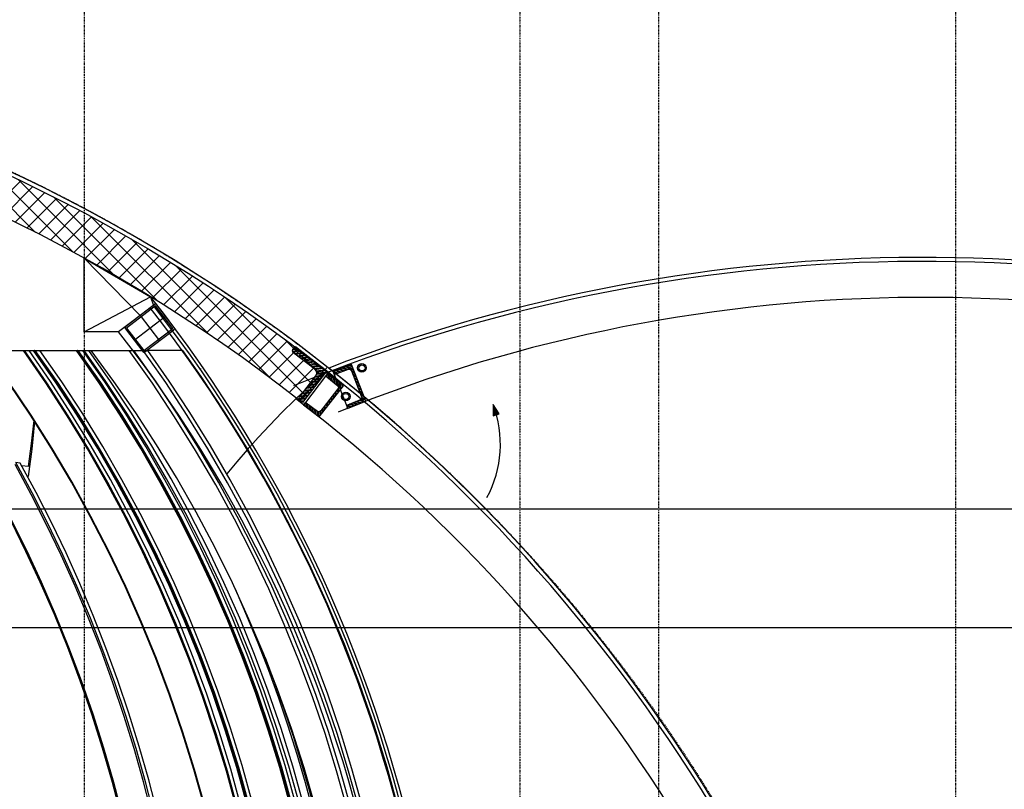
# Model space of a CAD drawing. Header units: metres. Extents: x 135527 to 1530300, y -118103 to -69281.
# Tile 43 of 88: x 147704 to 150190, y -89789 to -87845. Entities that reach past the tile are written whole.
import ezdxf

# ---------------------------------------------------------------- set-up
doc = ezdxf.new("R2010")
doc.units = ezdxf.units.M
doc.header["$LTSCALE"] = 0.1
for name, pattern in [('DASHDOT', [1, 0.5, -0.25, 0, -0.25]), ('DASHDOT2', [12.7, 6.35, -3.175, 0, -3.175]), ('HIDDEN', [0.375, 0.25, -0.125]), ('HIDDEN2', [4.762499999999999, 3.175, -1.5875])]:
    doc.linetypes.add(name, pattern=pattern)
for name, color, linetype in [('_01-STRAMIENEN', 8, 'DASHDOT2'), ('_02-SECTION', 2, 'Continuous'), ('_02-section-thick', 3, 'Continuous'), ('_02Constructie', 2, 'Continuous'), ('_03-PROJECTION', 1, 'Continuous'), ('_04-HIDDEN', 7, 'HIDDEN2'), ('_09-HATCH', 7, 'Continuous'), ('_11-BLOCKS', 7, 'Continuous')]:
    doc.layers.add(name, color=color, linetype=linetype)
doc.layers.add('_01Hulplijnen', color=6, linetype='Continuous', plot=False)

# ---------------------------------------------------------------- blocks, each defined once
blk = doc.blocks.new('*U225')
at = {"layer": '_01-STRAMIENEN', "linetype": 'DASHDOT', "ltscale": 40}
for points in [[(1950, 7203.805705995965), (1950, -1743.344087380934)], [(3050, 7203.805705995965), (3050, -1743.344087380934)], [(3399.999974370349, 7203.805705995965), (3399.999974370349, -1743.344087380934)], [(4150, 7203.805705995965), (4150, -1743.344087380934)]]:
    blk.add_lwpolyline(points, dxfattribs=at)
at = {"layer": '_04-HIDDEN', "color": 252, "ltscale": 10}
blk.add_circle((9.912147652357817e-05, 2716.34662402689), 4150, dxfattribs=at)
blk = doc.blocks.new('*U397')
at = {"layer": '_01-STRAMIENEN', "color": 253, "linetype": 'HIDDEN', "ltscale": 40}
for points in [[(-9973.60691571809, 5255), (1244.497924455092, 5255)], [(-9973.60691571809, 4955), (1244.497924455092, 4955)]]:
    blk.add_lwpolyline(points, dxfattribs=at)
blk = doc.blocks.new('100X80')
at = {"layer": '_01Hulplijnen'}
for points in [[(2.91038304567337e-11, 40), (2.91038304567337e-11, -40)], [(-49.9999999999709, 0), (50.0000000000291, 0)]]:
    blk.add_lwpolyline(points, dxfattribs=at)
at = {"layer": '_02-section-thick'}
blk.add_lwpolyline([(-45.9999999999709, -40), (46.0000000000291, -40, 0.414213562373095), (50.0000000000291, -36), (50.0000000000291, 36, 0.414213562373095), (46.0000000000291, 40), (-45.9999999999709, 40, 0.414213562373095), (-49.9999999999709, 36), (-49.9999999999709, -36, 0.414213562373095)], format="xyb", close=True, dxfattribs=at)
blk.add_lwpolyline([(-45.9999999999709, -36), (46.0000000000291, -36), (46.0000000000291, 36), (-45.9999999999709, 36)], close=True, dxfattribs=at)
blk = doc.blocks.new('*U11')
at = {"layer": '_09-HATCH'}
h = blk.add_hatch(dxfattribs=at)
h.set_pattern_fill('STEEL', color=256, scale=2, angle=180, style=0)
h.set_pattern_definition([(225, (-387.5, -147.5868618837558), (4.490128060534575, -4.490128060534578), []), (225, (-387.5, -150.7618618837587), (4.490128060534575, -4.490128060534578), [])])
h.paths.add_polyline_path([(0, 0), (0, 100), (50, 100), (50, 95.26953125), (49.63671875, 93.83935546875), (48.6357421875, 92.7548828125), (47.2392578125, 92.279296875), (11.521484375, 91.181640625), (8.7275390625, 90.22998046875), (6.7255859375, 88.0615234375), (6, 85.20068359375), (6, 14.79931640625), (6.7255859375, 11.9384765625), (8.7275390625, 9.77001953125), (11.521484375, 8.818359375), (47.2392578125, 7.720703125), (48.6357421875, 7.2451171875), (49.63671875, 6.16064453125), (50, 4.73046875), (50, 0)])
at = {"layer": '_02Constructie'}
blk.add_lwpolyline([(0, 0), (0, 100), (50, 100), (50, 95.26953125), (49.63671875, 93.83935546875), (48.6357421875, 92.7548828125), (47.2392578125, 92.279296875), (11.521484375, 91.181640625), (8.7275390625, 90.22998046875), (6.7255859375, 88.0615234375), (6, 85.20068359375), (6, 14.79931640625), (6.7255859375, 11.9384765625), (8.7275390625, 9.77001953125), (11.521484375, 8.818359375), (47.2392578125, 7.720703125), (48.6357421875, 7.2451171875), (49.63671875, 6.16064453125), (50, 4.73046875), (50, 0), (0, 0)], close=True, dxfattribs=at)
blk = doc.blocks.new('luifel')
at = {"layer": '_02-section-thick'}
for centre, radius, start, end in [((-165.7846154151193, -4162.221402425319), 4165.23083389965, 48.94657313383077, 90.78762989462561), ((-170.8492004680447, -4181.996589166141), 4175.484448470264, 49.09146022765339, 92.07252475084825)]:
    blk.add_arc(centre, radius, start, end, dxfattribs=at)
at = {"layer": '_02Constructie'}
blk.add_lwpolyline([(-212.854528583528, -109.6829035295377), (-215.7444393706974, -9.723254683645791)], dxfattribs=at)
blk.add_arc((-113.964655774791, -4041.926372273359), 3933.536939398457, 48.20990145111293, 91.83161545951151, dxfattribs=at)
at = {"layer": '_03-PROJECTION'}
for radius in [10.82800877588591, 7.828008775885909]:
    blk.add_circle((-144.2644834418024, -26.19445772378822), radius, dxfattribs=at)
at = {"layer": '_11-BLOCKS', "xscale": -1, "rotation": 1.017876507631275}
blk.add_blockref('*U11', (-163.9758930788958, -108.8192567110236), dxfattribs=at)
blk = doc.blocks.new('*U10')
at = {"layer": '_09-HATCH'}
h = blk.add_hatch(dxfattribs=at)
h.set_pattern_fill('STEEL', color=256, scale=2, angle=180, style=0)
h.set_pattern_definition([(225, (-356.1265371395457, -139.2911789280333), (4.490128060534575, -4.490128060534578), []), (225, (-356.1265371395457, -142.4661789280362), (4.490128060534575, -4.490128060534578), [])])
h.paths.add_polyline_path([(0, 100), (8, 100), (11, 99.1962890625), (13.1962890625, 97), (14, 94), (14, 26), (15.607421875, 20), (20, 15.60791015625), (26, 14), (94, 14), (97, 13.1962890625), (99.1962890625, 11), (100, 8), (100, 0), (0, 0)])
at = {"layer": '_02Constructie'}
blk.add_lwpolyline([(0, 100), (8, 100), (11, 99.1962890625), (13.1962890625, 97), (14, 94), (14, 26), (15.607421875, 20), (20, 15.60791015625), (26, 14), (94, 14), (97, 13.1962890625), (99.1962890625, 11), (100, 8), (100, 0), (0, 0)], close=True, dxfattribs=at)
blk = doc.blocks.new('aanzichtAA')
at = {"layer": '_03-PROJECTION', "color": 254}
for points in [[(6253.748932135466, 5301.32047915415), (6227.047839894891, 5396.558192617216), (6197.637611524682, 5490.911320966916), (6165.521886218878, 5584.378197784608), (6130.726029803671, 5676.880591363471), (6093.275408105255, 5768.340269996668), (6053.228398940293, 5858.611152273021), (6010.59035143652, 5947.687572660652), (5965.395625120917, 6035.494309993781), (5917.678579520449, 6121.95614310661), (5867.150508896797, 6207.529902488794), (5814.145786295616, 6291.592117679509), (5758.707191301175, 6374.069333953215)], [(5702.700028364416, 6454.888096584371), (5796.488646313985, 6454.888096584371)], [(6255.571407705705, 5301.320556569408), (6228.870312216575, 5396.55827670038), (6199.460082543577, 5490.91140483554), (6167.344356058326, 5584.378281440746), (6132.548498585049, 5676.880674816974), (6095.097875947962, 5768.340353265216), (6055.050862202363, 5858.611243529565), (6012.412809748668, 5947.687671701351), (5967.218078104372, 6035.49441658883), (5919.50102678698, 6121.956257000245), (5868.972972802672, 6207.529986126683), (5815.96826867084, 6291.592172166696), (5760.529693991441, 6374.069360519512)], [(5796.488646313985, 6454.888096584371), (5799.222430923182, 6454.888096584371)], [(6334.417938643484, 5298.453402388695), (6308.9310897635, 5391.987510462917), (6280.258915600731, 5486.707521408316), (6248.927396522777, 5580.581445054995), (6214.960151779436, 5673.53395638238), (6178.380800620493, 5765.489730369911), (6139.242141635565, 5856.311948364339), (6097.550737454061, 5945.991095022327), (6053.338780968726, 6034.454691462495), (6006.638465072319, 6121.630258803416), (5958.081245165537, 6206.434767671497), (5907.163759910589, 6289.84345342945), (5853.00682199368, 6373.157384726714), (5796.488646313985, 6454.888096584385)], [(5799.222430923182, 6454.888096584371), (5810.879923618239, 6454.888096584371)], [(6337.151654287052, 5298.453513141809), (6311.66480118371, 5391.987630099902), (6282.992624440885, 5486.70764332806), (6251.66110279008, 5580.581569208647), (6217.693855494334, 5673.534082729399), (6181.114501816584, 5765.48985887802), (6141.975836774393, 5856.312087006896), (6100.284426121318, 5945.991243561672), (6056.07246274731, 6034.454849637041), (6009.372139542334, 6121.630426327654), (5960.814918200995, 6206.434933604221), (5909.897431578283, 6289.843617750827), (5855.740547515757, 6373.157465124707), (5799.222430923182, 6454.888096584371)], [(6345.592715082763, 5303.581848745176), (6319.96133007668, 5397.354433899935), (6291.134927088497, 5492.313367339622), (6259.642469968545, 5586.421759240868), (6225.507703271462, 5679.604092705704), (6188.754371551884, 5771.784850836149), (6149.435660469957, 5862.826574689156), (6107.558028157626, 5952.720027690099), (6063.153798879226, 6041.392547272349), (6016.255296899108, 6128.771470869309), (5967.620258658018, 6213.562509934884), (5916.631167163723, 6296.959089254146), (5864.833128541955, 6376.645066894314), (5810.879923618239, 6454.888096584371)], [(5810.879923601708, 6454.888096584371), (5830.690097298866, 6454.888096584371)], [(5821.78465419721, 6454.84875552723), (5823.611898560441, 6454.849863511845)], [(6361.774003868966, 5306.029609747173), (6335.319847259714, 5401.440400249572), (6306.356132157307, 5495.483960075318), (6274.752530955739, 5588.673623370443), (6240.534205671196, 5680.935188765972), (6203.726318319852, 5772.194454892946), (6164.86335319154, 5861.257013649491), (6123.531697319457, 5949.201174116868), (6079.763331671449, 6035.958286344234), (6033.59023721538, 6121.459700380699), (5984.214897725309, 6207.031634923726), (5932.428068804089, 6291.166119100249), (5878.270928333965, 6373.794657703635), (5821.78465419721, 6454.848755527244)], [(6363.602044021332, 5306.029609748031), (6337.147887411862, 5401.440400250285), (6308.184172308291, 5495.483960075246), (6276.580571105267, 5588.67362336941), (6242.362245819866, 5680.935188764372), (6205.554358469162, 5772.194454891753), (6166.691393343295, 5861.257013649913), (6125.359737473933, 5949.201174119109), (6081.5913718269, 6035.958286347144), (6035.418277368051, 6121.45970038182), (5986.04276324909, 6207.031927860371), (5934.25574319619, 6291.166694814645), (5880.098395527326, 6373.795505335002), (5823.611898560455, 6454.849863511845)], [(5824.830061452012, 6454.848727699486), (5823.611898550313, 6454.848738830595)], [(5824.830061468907, 6454.850602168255), (5826.657305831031, 6454.851710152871)], [(6364.820737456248, 5306.029609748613), (6338.366580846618, 5401.440400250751), (6309.402865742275, 5495.483960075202), (6277.799264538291, 5588.673623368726), (6243.580939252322, 5680.935188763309), (6206.773051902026, 5772.194454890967), (6167.910086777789, 5861.257013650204), (6126.578430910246, 5949.201174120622), (6082.810065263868, 6035.958286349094), (6036.636970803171, 6121.459700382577), (5987.2613402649, 6207.032123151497), (5935.474192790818, 6291.16707862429), (5881.316706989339, 6373.796070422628), (5824.830061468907, 6454.850602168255)], [(5826.657305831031, 6454.851710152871), (5838.419010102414, 6454.851602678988)], [(6366.6487776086, 5306.029609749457), (6340.194620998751, 5401.440400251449), (6311.23090589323, 5495.483960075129), (6279.627304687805, 5588.673623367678), (6245.408979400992, 5680.935188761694), (6208.601092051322, 5772.194454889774), (6169.738126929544, 5861.25701365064), (6128.406471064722, 5949.201174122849), (6084.638105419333, 6035.958286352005), (6038.465010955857, 6121.459700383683), (5989.08920578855, 6207.032416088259), (5937.301867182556, 6291.167654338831), (5883.144174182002, 6373.796918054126), (5826.657305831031, 6454.851710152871)], [(5830.690097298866, 6454.888096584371), (5834.152889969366, 6454.888096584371)], [(5830.715738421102, 6454.851673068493), (5830.690097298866, 6454.888096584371)], [(5834.152889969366, 6454.888096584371), (5838.427697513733, 6454.888096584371)], [(5834.178553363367, 6454.851641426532), (5834.152889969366, 6454.888096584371)], [(5838.419010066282, 6454.850178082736), (5859.585671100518, 6454.849984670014)], [(6375.162966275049, 5311.169182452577), (6348.55976746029, 5406.822704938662), (6319.441176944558, 5501.103121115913), (6287.676066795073, 5594.525175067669), (6253.289721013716, 5687.014474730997), (6216.307423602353, 5778.49662804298), (6177.266124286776, 5867.774261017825), (6135.750182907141, 5955.928428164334), (6091.791735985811, 6042.890322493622), (6045.422920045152, 6128.591137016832), (5997.085433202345, 6212.277901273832), (5946.446793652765, 6294.59267360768), (5893.545324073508, 6375.471676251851), (5838.419347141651, 6454.851131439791)], [(5838.427697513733, 6454.888096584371), (5838.483209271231, 6454.850177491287)], [(5859.585671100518, 6454.849984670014), (5861.900193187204, 6454.851388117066)], [(5859.634443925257, 6454.781219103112), (5859.585671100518, 6454.849984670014)], [(5859.634443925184, 6454.781219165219), (5930.390738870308, 6454.824120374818)], [(5861.90019318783, 6454.851387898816), (5968.085105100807, 6454.915632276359)], [(5861.948966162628, 6454.782622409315), (5861.900193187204, 6454.851388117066)], [(5930.373045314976, 6454.84875552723), (5932.200289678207, 6454.849863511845)], [(6470.362394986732, 5306.029609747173), (6443.90823837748, 5401.440400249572), (6414.944523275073, 5495.483960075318), (6383.340922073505, 5588.673623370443), (6349.122596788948, 5680.935188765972), (6312.314709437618, 5772.194454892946), (6273.451744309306, 5861.257013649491), (6232.120088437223, 5949.201174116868), (6188.351722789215, 6035.958286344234), (6142.178628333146, 6121.459700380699), (6092.803288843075, 6207.031634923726), (6041.016459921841, 6291.166119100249), (5986.859319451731, 6373.794657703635), (5930.373045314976, 6454.848755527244)], [(6472.190435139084, 5306.029609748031), (6445.736278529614, 5401.440400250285), (6416.772563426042, 5495.483960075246), (6385.168962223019, 5588.67362336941), (6350.950636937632, 5680.935188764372), (6314.142749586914, 5772.194454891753), (6275.279784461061, 5861.257013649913), (6233.948128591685, 5949.201174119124), (6190.179762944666, 6035.958286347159), (6144.006668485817, 6121.45970038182), (6094.631154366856, 6207.031927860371), (6042.844134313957, 6291.166694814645), (5988.686786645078, 6373.795505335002), (5932.200289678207, 6454.849863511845)], [(5933.418452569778, 6454.848727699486), (5932.200289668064, 6454.848738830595)], [(5933.418452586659, 6454.850602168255), (5935.245696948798, 6454.851710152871)], [(6473.409128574, 5306.029609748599), (6446.954971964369, 5401.440400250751), (6417.991256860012, 5495.483960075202), (6386.387655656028, 5588.673623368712), (6352.169330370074, 5680.935188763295), (6315.361443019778, 5772.194454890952), (6276.49847789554, 5861.257013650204), (6235.166822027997, 5949.201174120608), (6191.398456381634, 6035.958286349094), (6145.225361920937, 6121.459700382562), (6095.849731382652, 6207.032123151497), (6044.06258390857, 6291.16707862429), (5989.905098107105, 6373.796070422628), (5933.418452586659, 6454.850602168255)], [(5935.245696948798, 6454.851710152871), (5947.007401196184, 6454.851602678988)], [(6475.237168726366, 5306.029609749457), (6448.783012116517, 5401.440400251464), (6419.819297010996, 5495.483960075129), (6388.215695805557, 5588.673623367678), (6353.997370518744, 5680.935188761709), (6317.189483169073, 5772.194454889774), (6278.326518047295, 5861.25701365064), (6236.994862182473, 5949.201174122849), (6193.2264965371, 6035.958286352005), (6147.053402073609, 6121.459700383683), (6097.677596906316, 6207.032416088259), (6045.890258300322, 6291.167654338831), (5991.732565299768, 6373.796918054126), (5935.245696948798, 6454.851710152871)], [(5947.007401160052, 6454.850178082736), (5950.154594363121, 6454.850149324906)], [(6483.751357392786, 5311.169182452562), (6457.148158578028, 5406.822704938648), (6428.029568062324, 5501.103121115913), (6396.264457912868, 5594.525175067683), (6361.878112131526, 5687.014474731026), (6324.895814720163, 5778.496628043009), (6285.854515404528, 5867.77426101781), (6244.338574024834, 5955.928428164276), (6200.380127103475, 6042.890322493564), (6154.011311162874, 6128.591137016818), (6105.673828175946, 6212.277894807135), (6055.035192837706, 6294.592660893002), (6002.133727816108, 6375.471657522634), (5947.007755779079, 6454.851106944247)], [(5950.154594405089, 6454.851710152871), (5962.00462702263, 6454.851602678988)], [(6493.476178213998, 5308.773115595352), (6466.488082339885, 5405.028647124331), (6436.791035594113, 5500.309365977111), (6404.437031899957, 5594.502447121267), (6369.484214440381, 5687.498689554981), (6331.996566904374, 5779.19292453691), (6292.043573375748, 5869.484392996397), (6249.699850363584, 5958.277089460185), (6205.044754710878, 6045.480070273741), (6158.161971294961, 6131.007724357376), (6109.139084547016, 6214.780005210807), (6058.067137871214, 6296.722623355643), (6005.040185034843, 6376.767198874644), (5950.154837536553, 6454.851374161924)], [(6503.540883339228, 5308.291003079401), (6476.652381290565, 5404.531828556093), (6447.063507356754, 5499.804430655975), (6414.825746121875, 5593.996670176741), (6379.996677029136, 5686.999985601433), (6342.639670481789, 5778.709796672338), (6302.823553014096, 5869.025877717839), (6260.622244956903, 5957.852698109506), (6216.114374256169, 6045.099727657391), (6169.382870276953, 6130.681705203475), (6120.514541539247, 6214.518869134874), (6069.599641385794, 6296.537149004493), (6016.731425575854, 6376.668317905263), (5962.005705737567, 6454.850105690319)], [(5962.008762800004, 6454.850199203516), (5968.134534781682, 6454.850143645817)], [(5968.076636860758, 6454.926847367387), (6063.612846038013, 6454.926847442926)], [(6532.334760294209, 5306.159620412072), (6505.126755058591, 5400.545352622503), (6473.133708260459, 5500.170752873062), (6438.06939763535, 5598.75726324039), (6403.236892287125, 5688.192962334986), (6365.878808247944, 5776.603323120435), (6324.130495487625, 5867.907850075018), (6279.691001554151, 5957.933417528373), (6232.602202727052, 6046.602127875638), (6182.905975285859, 6133.836083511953), (6132.651317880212, 6216.371548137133), (6080.064900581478, 6297.441376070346), (6025.191686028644, 6376.981248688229), (5968.076636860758, 6454.926847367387)], [(6063.612846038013, 6454.927963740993), (6075.486968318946, 6454.92796375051)], [(6613.281163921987, 5300.562694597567), (6587.311089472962, 5393.546840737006), (6558.261793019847, 5487.263864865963), (6526.561383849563, 5580.117803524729), (6492.237825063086, 5672.034515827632), (6455.319079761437, 5762.939860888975), (6415.816353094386, 5852.799481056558), (6373.779090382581, 5941.501728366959), (6329.210978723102, 6029.036256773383), (6282.177928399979, 6115.271461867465), (6231.504569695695, 6202.153771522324), (6178.331368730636, 6287.528994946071), (6122.195929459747, 6372.067153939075), (6063.612846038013, 6454.927963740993)], [(6622.656476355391, 5302.665901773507), (6595.730302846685, 5398.943321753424), (6566.524230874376, 5492.897322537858), (6534.660244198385, 5585.983666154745), (6500.166592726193, 5678.128060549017), (6463.071526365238, 5769.25621366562), (6423.386561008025, 5859.333313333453), (6381.160995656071, 5948.247793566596), (6336.398470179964, 6035.988981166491), (6289.165215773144, 6122.425262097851), (6238.534568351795, 6209.087979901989), (6185.422498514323, 6294.252456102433), (6131.57909059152, 6375.358341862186), (6075.488096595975, 6454.926409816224)], [(6075.488289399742, 6454.926549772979), (6099.191956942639, 6454.926549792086)], [(6099.191956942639, 6454.927963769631), (6111.023183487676, 6454.927963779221)], [(6643.239847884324, 5299.925474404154), (6617.644816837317, 5392.48302610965), (6588.614446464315, 5487.059439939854), (6556.908476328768, 5580.772950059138), (6522.554927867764, 5673.548723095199), (6485.581822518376, 5765.311925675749), (6445.999691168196, 5856.029396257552), (6403.858626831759, 5945.586853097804), (6359.165808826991, 6033.967045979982), (6311.984128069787, 6121.044051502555), (6262.345286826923, 6206.76010705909), (6210.296946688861, 6291.034778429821), (6155.904216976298, 6373.767582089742), (6099.191956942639, 6454.927963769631)], [(6652.639098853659, 5301.960155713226), (6626.091681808, 5397.835912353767), (6596.905780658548, 5492.650123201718), (6565.037509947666, 5586.596897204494), (6530.515118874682, 5679.601243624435), (6493.366856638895, 5771.58817172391), (6453.603528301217, 5862.5240749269), (6411.27517996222, 5952.294750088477), (6366.389041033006, 6040.882613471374), (6319.008233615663, 6128.161733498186), (6269.164841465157, 6214.073984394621), (6216.906538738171, 6298.539011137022), (6165.017566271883, 6377.446222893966), (6111.023183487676, 6454.927963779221)], [(6743.967546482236, 5296.987516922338), (6714.632279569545, 5402.626875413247), (6681.985125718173, 5507.289545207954), (6646.054835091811, 5610.871015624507), (6606.880135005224, 5713.279495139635), (6564.504825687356, 5814.404446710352), (6518.970846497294, 5914.147265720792), (6470.321183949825, 6012.408017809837), (6418.60151271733, 6109.110100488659), (6363.872077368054, 6204.141799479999), (6306.187346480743, 6297.409457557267), (6245.603232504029, 6388.820279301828), (6199.154737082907, 6454.926282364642), (6111.06260470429, 6454.872984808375)], [(6244.987903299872, 6408.085886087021), (6244.256001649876, 6408.085886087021)], [(6244.256001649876, 6408.085886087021), (6244.361173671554, 6407.41836349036)], [(6244.361173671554, 6407.41836349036), (6245.093075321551, 6407.41836349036)], [(6245.093075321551, 6407.41836349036), (6244.987903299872, 6408.085886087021)], [(6550.007525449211, 6394.977336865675), (6550.002979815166, 6394.973707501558), (6549.998533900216, 6394.969945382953), (6541.933653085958, 6387.532472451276), (6481.627795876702, 6330.110696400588), (6449.353200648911, 6297.965438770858), (6418.504781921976, 6266.146749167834), (6389.625184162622, 6235.24149512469), (6361.360177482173, 6203.773917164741), (6335.569428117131, 6173.830950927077), (6310.444452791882, 6143.327616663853)], [(6560.740782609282, 6409.189786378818), (6547.510171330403, 6396.942226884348)], [(6560.791346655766, 6409.236311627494), (6560.740760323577, 6409.189810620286)], [(6561.369675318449, 6409.767481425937), (6560.791369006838, 6409.236287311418)], [(6561.704236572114, 6410.074386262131), (6561.36965028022, 6409.767508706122)], [(6561.969624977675, 6410.317460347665), (6561.704258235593, 6410.074362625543)], [(6561.980478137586, 6410.327328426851), (6561.9696543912, 6410.317428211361)], [(6562.244289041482, 6410.568424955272), (6561.980444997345, 6410.327364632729)], [(6562.255759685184, 6410.578553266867), (6562.244440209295, 6410.56825886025)], [(6562.345208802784, 6410.65991495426), (6562.2556034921, 6410.578724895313)], [(6562.348727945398, 6410.66273309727), (6562.345380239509, 6410.65972422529)], [(6562.36446688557, 6410.677122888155), (6562.348558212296, 6410.662922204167)], [(6562.380548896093, 6410.690652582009), (6562.380548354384, 6410.690652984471), (6562.380547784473, 6410.690653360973), (6562.380547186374, 6410.690653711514), (6562.380546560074, 6410.69065403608), (6562.380545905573, 6410.690654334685), (6562.380545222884, 6410.69065460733), (6562.380544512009, 6410.690654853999), (6562.380543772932, 6410.690655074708), (6562.380543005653, 6410.690655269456), (6562.380542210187, 6410.690655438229), (6562.380541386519, 6410.690655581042), (6562.380540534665, 6410.690655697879), (6562.380539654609, 6410.690655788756), (6562.380538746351, 6410.690655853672), (6562.380537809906, 6410.690655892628), (6562.380536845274, 6410.690655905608), (6562.380528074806, 6410.690655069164), (6562.380517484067, 6410.690652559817), (6562.380505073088, 6410.690648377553), (6562.380490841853, 6410.690642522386), (6562.380474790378, 6410.690634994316), (6562.380456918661, 6410.690625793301), (6562.38043722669, 6410.690614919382), (6562.380415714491, 6410.690602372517), (6562.380367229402, 6410.690572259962), (6562.380311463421, 6410.690535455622), (6562.380178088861, 6410.690441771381), (6562.380015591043, 6410.690321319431), (6562.379353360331, 6410.689799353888), (6562.376306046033, 6410.687229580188), (6562.364620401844, 6410.676949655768)], [(5824.481183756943, 6275.623251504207), (5817.810645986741, 6205.916031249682), (5808.857010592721, 6136.237000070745)], [(5822.619131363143, 6278.514899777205), (5816.551634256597, 6219.958976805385), (5808.907667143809, 6161.58791888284)], [(6044.293102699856, 5277.126950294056), (6021.484105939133, 5364.041703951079), (5996.466262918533, 5450.346349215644), (5969.250722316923, 5535.983311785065), (5939.93230090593, 5620.665379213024), (5908.455309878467, 5704.569003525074), (5874.835864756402, 5787.637063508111), (5839.090081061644, 5869.812437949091), (5803.143102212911, 5947.071515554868), (5765.305794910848, 6023.422564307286)], [(6047.38327459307, 5277.12694165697), (6024.574276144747, 5364.04169568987), (5999.556432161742, 5450.346341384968), (5972.340892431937, 5535.983304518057), (5943.02247292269, 5620.665376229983), (5911.545483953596, 5704.569004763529), (5877.926038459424, 5787.637068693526), (5842.180249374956, 5869.812446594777), (5805.803154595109, 5947.966651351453), (5767.491629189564, 6025.190952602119)], [(6121.999612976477, 5280.361507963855), (6100.224633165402, 5365.139940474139), (6076.397724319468, 5449.364518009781), (6050.528549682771, 5532.984360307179), (6022.703020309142, 5615.732666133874), (5992.869224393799, 5697.778272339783), (5961.040887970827, 5779.0706725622), (5927.231737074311, 5859.55936043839), (5892.154226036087, 5937.688838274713), (5855.200460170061, 6014.94854329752), (5816.387223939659, 6091.290765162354), (5775.731301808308, 6166.667793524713)], [(6126.634870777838, 5280.361494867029), (6104.859891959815, 5365.139928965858), (6081.032983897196, 5449.364507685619), (6055.16380943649, 5532.98435014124), (6027.338277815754, 5615.732659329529), (5997.504478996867, 5697.778268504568), (5965.676139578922, 5779.070672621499), (5931.866986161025, 5859.559366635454), (5896.169400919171, 5939.025807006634), (5858.530732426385, 6017.591432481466), (5818.968645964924, 6095.206022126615), (5777.500806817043, 6171.819355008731)], [(5788.773377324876, 6170.577758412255), (5777.500806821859, 6171.819354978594)], [(6134.824320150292, 5285.445884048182), (6112.924186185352, 5370.440833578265), (6088.966824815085, 5454.878802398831), (6062.961953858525, 5538.708770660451), (6034.996118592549, 5621.662686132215), (6005.016953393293, 5703.910387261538), (5973.038254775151, 5785.401230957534), (5939.073819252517, 5866.084574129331), (5904.24152175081, 5943.534861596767), (5867.569807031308, 6020.131323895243), (5829.074987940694, 6095.827707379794), (5788.77337732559, 6170.577758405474)], [(5808.907667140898, 6161.587918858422), (5792.763334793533, 6163.366108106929)], [(6528.093559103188, 5290.274433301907), (6508.629404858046, 5362.842384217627), (6487.657513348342, 5434.825753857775), (6465.202350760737, 5506.17849414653), (6441.29020866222, 5576.855853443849), (6415.949121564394, 5646.814463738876), (6389.208779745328, 5716.012421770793), (6361.100437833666, 5784.409363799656), (6331.656819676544, 5851.966533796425)], [(6406.703633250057, 5679.619214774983), (6431.559954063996, 5613.708103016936), (6455.075223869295, 5547.307196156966), (6477.241542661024, 5480.443995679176), (6498.051010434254, 5413.146003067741), (6516.984890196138, 5347.287297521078), (6534.619265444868, 5281.068678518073)]]:
    blk.add_lwpolyline(points, dxfattribs=at)

msp = doc.modelspace()

# ---------------------------------------------------------------- hatches: boundary and pattern name
at = {"layer": '_03-PROJECTION'}
h = msp.add_hatch(dxfattribs=at)
h.set_pattern_fill('ANSI37', color=256, scale=10)
h.set_pattern_definition([(45, (-2152.91443608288, 0), (-22.45064030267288, 22.45064030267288), []), (135, (-2152.91443608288, 0), (-22.45064030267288, -22.45064030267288), [])])
edge = h.paths.add_edge_path()
edge.add_arc((145916.8883193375, -91985.61294238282), 4140.480173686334, 51.7877114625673, 158.7090021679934, ccw=False)
edge.add_line((148478.0938261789, -88732.33729768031), (148410.955833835, -88807.2428057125))
edge.add_arc((145916.5316713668, -91985.20569059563), 4039.99999999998, 51.87117308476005, 159.8178612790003)
edge.add_line((142124.585167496, -90591.38299319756), (142059.0030010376, -90482.18454716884))
h = msp.add_hatch(color=256, dxfattribs=at)
h.dxf.hatch_style = 1
h.paths.add_polyline_path([(148898.7427209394, -88816.96113055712), (148898.7427209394, -88845.84680084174), (148913.9026722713, -88840.30448443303)])

# ---------------------------------------------------------------- linework, layer by layer
msp.add_lwpolyline([(147953.4529048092, -88632.9760211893), (147866.5316713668, -88632.9760211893), (147866.5316713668, -88446.97166780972), (148034.1364730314, -88544.66068958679), (148041.3011813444, -88566.74921522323)], close=True)
for points in [[(148007.7921389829, -88592.46188165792), (147866.5316713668, -88446.97166780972)], [(147866.5316713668, -88632.9760211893), (148034.1364730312, -88544.66068958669)]]:
    msp.add_lwpolyline(points)
at = {"layer": '_02-SECTION'}
for radius, start, end in [(3500, 344.1321414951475, 38.301525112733), (3492, 344.0948267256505, 37.94424662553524)]:
    msp.add_arc((145287.4769181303, -90713.96041287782), radius, start, end, dxfattribs=at)
at = {"layer": '_02-section-thick'}
msp.add_arc((145916.5317283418, -91985.20575583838), 4150.000076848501, 48.78620526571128, 158.605737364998, dxfattribs=at)
at = {"layer": '_02Constructie'}
msp.add_lwpolyline([(142059.0030010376, -90482.18454716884, -0.5036108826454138), (148478.0938261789, -88732.33729768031), (148410.955833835, -88807.2428057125, 0.5092324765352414), (142124.585167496, -90591.38299319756)], format="xyb", close=True, dxfattribs=at)
at = {"layer": '_03-PROJECTION'}
msp.add_lwpolyline([(148898.7427209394, -88816.96113055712), (148898.7427209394, -88845.84680084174), (148913.9026722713, -88840.30448443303)], close=True, dxfattribs=at)
for centre, radius, start, end in [((145287.4769181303, -90713.96041287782), 3482, 344.0479323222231, 37.94692475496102), ((145287.4769181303, -90713.96041287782), 3382, 342.4654032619, 37.97457723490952), ((148633.9935852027, -88917.78517744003), 283.2977114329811, 331.7049727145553, 20.84826525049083)]:
    msp.add_arc(centre, radius, start, end, dxfattribs=at)

# ---------------------------------------------------------------- block references
msp.add_blockref('aanzichtAA', (141916.5316713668, -95135.36615339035))
at = {"layer": '_02Constructie'}
for name, p in [('*U225', (145916.5316713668, -94701.5523146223)), ('*U397', (150436.5316713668, -94335.20569059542))]:
    msp.add_blockref(name, p, dxfattribs=at)
at = {"layer": '_03-PROJECTION'}
for name, p, rotation in [('luifel', (148693.9875644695, -88649.69214018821), 20.31525017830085), ('100X80', (148032.1427593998, -88624.19588999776), 37.50029475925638), ('luifel', (148655.3891550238, -88867.32825919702), 320.9146471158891)]:
    msp.add_blockref(name, p, dxfattribs=dict(at, rotation=rotation))
at = {"layer": '_11-BLOCKS', "rotation": 142.6916439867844}
msp.add_blockref('*U10', (148478.0938261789, -88732.33729768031), dxfattribs=at)

doc.saveas('drawing.dxf')
